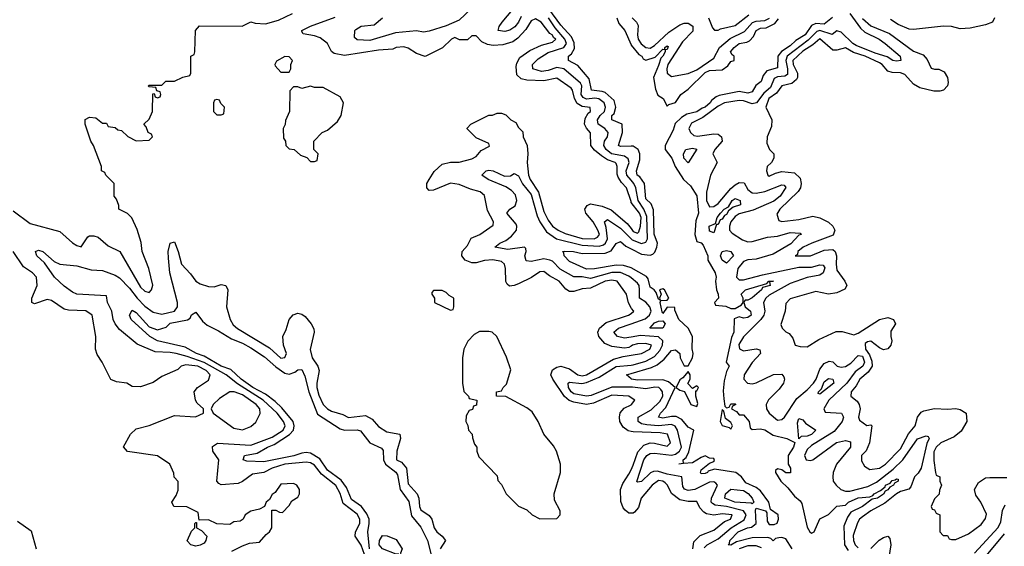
# Model space of a CAD drawing. Header units: inches. Extents: x 2601682 to 2755810, y 449311 to 584050.
# Tile 100 of 256: x 2657121 to 2661758, y 455463 to 457941. Entities that reach past the tile are written whole.
import ezdxf

# ---------------------------------------------------------------- set-up
doc = ezdxf.new("R2010")
doc.units = ezdxf.units.IN
doc.header["$MEASUREMENT"] = 0
doc.layers.add('C6455', color=7, linetype='Continuous')
doc.layers.add('C6465', color=7, linetype='Continuous')

msp = doc.modelspace()

# ---------------------------------------------------------------- linework, layer by layer
at = {"layer": 'C6455', "color": 2}
for points, elevation in [([(2657090, 457042), (2657170, 456981.6), (2657310, 456944.7), (2657370, 456891.3), (2657390, 456878), (2657410, 456872), (2657441.2, 456918.8), (2657450, 456924.7), (2657470, 456924.7), (2657490, 456918), (2657536.9, 456876.9), (2657592, 456850), (2657690, 456682.8), (2657710, 456664), (2657730, 456658), (2657742, 456670), (2657748.4, 456691.6), (2657729, 456770), (2657697.2, 456850), (2657692.9, 456892.9), (2657674.6, 456954.6), (2657648.4, 457008.4), (2657628.4, 457028.4), (2657588, 457050), (2657587.3, 457067.3), (2657576.4, 457096.4), (2657566, 457110), (2657566, 457170), (2657526, 457210), (2657522, 457222), (2657506, 457230), (2657506, 457250), (2657468.7, 457350), (2657455.3, 457370), (2657428.7, 457450), (2657428.4, 457471.6), (2657450, 457482), (2657479.6, 457479.6), (2657510, 457454), (2657530, 457454), (2657538, 457438), (2657570, 457434), (2657583.6, 457423.6), (2657599.6, 457419.6), (2657630, 457392), (2657670, 457372), (2657730, 457374), (2657746, 457390), (2657742, 457402), (2657726, 457410), (2657716.4, 457436.4), (2657706, 457450), (2657730, 457474), (2657746, 457510), (2657747.3, 457592.7), (2657754, 457594), (2657758, 457578), (2657770, 457574), (2657782, 457578), (2657786, 457590), (2657782, 457602), (2657766, 457606), (2657762, 457622), (2657730, 457626), (2657726, 457630), (2657730, 457634), (2657790, 457634), (2657808.4, 457651.6), (2657850, 457652), (2657888.4, 457671.6), (2657922, 457678), (2657926, 457690), (2657926, 457770), (2657942, 457778), (2657946, 457790), (2657948, 457890), (2657967.3, 457912.7), (2658168.4, 457911.6), (2658210, 457931), (2658230, 457924.7), (2658278, 457922), (2658340.2, 457939.8), (2658406, 457970)], 14), ([(2659247.8, 457992.2), (2659190, 457938.8), (2659130, 457912.8), (2659050, 457887.2), (2659023.3, 457883.3), (2658989.7, 457889.7), (2658890, 457879.7), (2658770, 457844), (2658710, 457846), (2658698, 457858), (2658699.3, 457890), (2658704.4, 457895.6), (2658729.8, 457910.2), (2658790, 457917.6), (2658830, 457950.3)], 6), ([(2659483, 457957), (2659470.2, 457930), (2659452.5, 457907.5), (2659430, 457892.1), (2659405.3, 457885.3), (2659374, 457890), (2659378.7, 457910), (2659392.4, 457930), (2659443.1, 457990)], 6), ([(2660000, 457346.2), (2659950, 457344.5), (2659941.2, 457350), (2659959.3, 457410), (2659958, 457450), (2659909.3, 457470), (2659909.6, 457490), (2659920.2, 457499.8), (2659927.8, 457530), (2659920.7, 457560.7), (2659878, 457598), (2659864, 457604), (2659814, 457610), (2659802.5, 457662.5), (2659750, 457725.1), (2659706, 457750), (2659706, 457770), (2659719.5, 457780.5), (2659733.7, 457806.3), (2659732.4, 457832.4), (2659720.1, 457860.1), (2659670, 457915.1), (2659613.2, 457993.2)], 2), ([(2660000, 457086), (2659978.7, 457150), (2659954.9, 457174.9), (2659939.8, 457199.7), (2659934.5, 457214.5), (2659934.3, 457250), (2659930, 457264), (2659925.2, 457270), (2659890, 457282.2), (2659860.4, 457300.4), (2659827.7, 457327.7), (2659811.1, 457350), (2659809.6, 457409.6), (2659790.8, 457430.8), (2659781.1, 457450), (2659783.5, 457476.5), (2659798, 457502), (2659809.2, 457510), (2659808.4, 457528.4), (2659770, 457533.3), (2659746.5, 457546.5), (2659733.1, 457570), (2659725.1, 457610), (2659718.5, 457618.5), (2659650, 457666), (2659590, 457654.3), (2659510, 457656.9), (2659482.4, 457662.4), (2659462.5, 457682.5), (2659459.3, 457720.7), (2659462.7, 457737.3), (2659476.5, 457763.5), (2659523.2, 457796.8), (2659578.9, 457821.1), (2659630, 457836.3), (2659646, 457850), (2659636.4, 457856.4), (2659629.2, 457870), (2659616.9, 457876.9), (2659577, 457930), (2659550, 457945.2), (2659530, 457936), (2659504.9, 457895.1), (2659466.2, 457853.8), (2659443.5, 457836.5), (2659396.9, 457823.1), (2659350, 457819.3), (2659324.1, 457824.1), (2659298, 457838), (2659270, 457866), (2659250, 457866), (2659230, 457846), (2659192.7, 457847.3), (2659170, 457858), (2659154, 457850), (2659111.6, 457808.4), (2659030, 457768.7), (2658990, 457782), (2658950, 457808), (2658930, 457813.2), (2658894, 457810), (2658878, 457802), (2658810, 457798.4), (2658650, 457772.6), (2658602, 457782), (2658590, 457792), (2658569.7, 457830), (2658536.2, 457856.2), (2658510, 457865.7), (2658455.3, 457875.3), (2658450, 457886), (2658450, 457890.3), (2658489.8, 457910.2), (2658606.1, 457953.9)], 10), ([(2660000, 457186.1), (2659979.8, 457210), (2659977.2, 457230), (2659991.6, 457270), (2659986.2, 457286.2), (2659970, 457299.3), (2659908, 457310), (2659882.3, 457330), (2659872.8, 457350), (2659875.1, 457370), (2659889.6, 457390), (2659893, 457410), (2659876.2, 457430), (2659845.6, 457450), (2659842.6, 457470), (2659854.2, 457490), (2659874.4, 457510), (2659880.3, 457530), (2659873.6, 457550), (2659848.5, 457568.5), (2659830, 457572.5), (2659790, 457567.4), (2659774.8, 457574.8), (2659765.7, 457590), (2659768.8, 457630), (2659762.8, 457642.8), (2659682.9, 457710), (2659650, 457715.9), (2659610, 457702.5), (2659577.8, 457697.8), (2659537, 457710), (2659535.8, 457730), (2659562.3, 457757.7), (2659610, 457786.5), (2659684.2, 457810), (2659695.7, 457830), (2659688.2, 457850), (2659643.2, 457903.2), (2659610.9, 457950.9)], 6), ([(2659933, 457950), (2659943.4, 457923.4), (2659970.6, 457890), (2660000, 457823.1)], 2), ([(2660000, 456585.8), (2659988.1, 456608.1), (2659978, 456650), (2659935.1, 456710), (2659910, 456716), (2659878.8, 456710), (2659810, 456678.3), (2659770, 456674), (2659730, 456661.3), (2659710, 456662.4), (2659693.4, 456673.4), (2659662, 456710), (2659616, 456736), (2659590, 456756.3), (2659570, 456754.3), (2659531.7, 456728.3), (2659470, 456697.6), (2659450, 456689.5), (2659427.6, 456687.6), (2659416.2, 456696.2), (2659409.7, 456709.6), (2659409.5, 456770), (2659404.5, 456790), (2659390, 456802.9), (2659349, 456811), (2659310, 456807.6), (2659270, 456796.3), (2659250, 456797.6), (2659219.3, 456810), (2659202.7, 456830), (2659204, 456850), (2659230, 456878), (2659247.2, 456912.8), (2659288, 456930), (2659350, 456974), (2659352.7, 456990), (2659323.9, 457043.9), (2659310, 457113.2), (2659290, 457131.5), (2659243.9, 457143.9), (2659190, 457166), (2659150, 457172.7), (2659070, 457139), (2659050, 457138), (2659038, 457150), (2659038, 457170), (2659048.7, 457190), (2659073.6, 457226.4), (2659110, 457262), (2659150, 457271.3), (2659190, 457271.3), (2659250, 457286.8), (2659270, 457298), (2659294, 457326), (2659333.2, 457346.8), (2659330, 457358), (2659270, 457386), (2659228.4, 457428.4), (2659228.4, 457431.6), (2659246, 457450), (2659330, 457492), (2659347.3, 457492.7), (2659370, 457502), (2659390, 457502), (2659410, 457494), (2659434, 457470), (2659456.9, 457456.9), (2659470, 457434), (2659490, 457414), (2659492, 457390), (2659511.3, 457350), (2659514.8, 457310), (2659510.4, 457269.6), (2659517.4, 457210), (2659524.9, 457190), (2659564.4, 457130), (2659590, 457039.1), (2659610, 456998), (2659630.4, 456970), (2659656.3, 456950), (2659690, 456934.9), (2659770, 456911.6), (2659826, 456910), (2659842.7, 456917.3), (2659850.9, 456930), (2659844, 456950), (2659822, 456990), (2659787, 457030), (2659782, 457050), (2659793.3, 457066.7), (2659810, 457074), (2659864.1, 457064.1), (2659906.5, 457046.5), (2659981.6, 456981.6), (2660000, 456957.8)], 10), ([(2660000, 456726.1), (2659990, 456734.2), (2659950, 456752.1), (2659909, 456751), (2659810, 456722.8), (2659770, 456730.8), (2659730, 456731.5), (2659667.1, 456767.1), (2659630, 456804.7), (2659617.2, 456810), (2659590, 456815.4), (2659530, 456802.9), (2659506.8, 456806.8), (2659499.5, 456830), (2659506.6, 456850), (2659504.7, 456864.7), (2659498, 456870), (2659419.7, 456859.7), (2659359, 456870), (2659382, 456890), (2659410, 456902.4), (2659437.8, 456922.2), (2659461.3, 456950), (2659462.6, 456970), (2659458.4, 456978.4), (2659415.1, 457030), (2659428.7, 457050), (2659454.6, 457065.4), (2659462.3, 457090), (2659456.3, 457116.3), (2659437.8, 457137.8), (2659410, 457155.1), (2659328, 457190), (2659298, 457210), (2659318, 457230), (2659330, 457233.4), (2659350, 457230.5), (2659404.2, 457204.2), (2659432.9, 457207.1), (2659450, 457217.3), (2659470, 457206.8), (2659488.2, 457168.2), (2659530, 457118.4), (2659557.6, 457017.6), (2659570.1, 456990.1), (2659602.5, 456942.5), (2659649.5, 456909.5), (2659770, 456879.4), (2659850, 456875.5), (2659870, 456881.6), (2659880.4, 456890), (2659889.8, 456910), (2659883.6, 456963.6), (2659875.1, 456990), (2659890, 457000.4), (2659950, 456960.2), (2660000, 456910.3)], 6), ([(2658744.2, 455424.2), (2658728.6, 455468.6), (2658700.9, 455510), (2658702.9, 455530), (2658722.4, 455570), (2658722.4, 455590), (2658710, 455613.3), (2658644, 455664), (2658629.5, 455710.5), (2658610, 455749.6), (2658541.5, 455801.5), (2658510, 455844.2), (2658490, 455855.1), (2658470, 455858.5), (2658370, 455848.7), (2658309.4, 455830.5), (2658270, 455809.7), (2658217.2, 455802.8), (2658170, 455768), (2658150, 455758.9), (2658070, 455752), (2658058.4, 455758.4), (2658049.6, 455770), (2658058, 455870), (2658029.6, 455910), (2658028.1, 455931.9), (2658052.1, 455947.9), (2658210, 455939.1), (2658310, 455976.5), (2658362, 456010), (2658370.9, 456030), (2658362.7, 456050), (2658332.9, 456090), (2658267.4, 456150), (2658146.8, 456226.8), (2658092.6, 456270), (2657990, 456327.2), (2657910, 456356.3), (2657857.2, 456370), (2657830, 456375.3), (2657758, 456378), (2657674.2, 456414.2), (2657590, 456483.6), (2657571.1, 456510), (2657561.7, 456530), (2657554.5, 456570), (2657534, 456610), (2657530, 456642), (2657390, 456649.3), (2657370, 456659), (2657330, 456687), (2657285.2, 456730), (2657237.2, 456797.2), (2657201.2, 456830), (2657195.3, 456850), (2657210, 456857.3), (2657230, 456850.4), (2657283.1, 456803.1), (2657310.3, 456790.3), (2657390, 456782.3), (2657456.6, 456763.4), (2657510, 456760.4), (2657570, 456739.6), (2657590, 456726.3), (2657638.4, 456678.4), (2657673.8, 456630), (2657710, 456592.8), (2657750, 456564.7), (2657790, 456555.3), (2657849.2, 456570), (2657864.5, 456590), (2657863.6, 456610), (2657828, 456750), (2657821.2, 456818.8), (2657820.7, 456850), (2657829.5, 456890), (2657850, 456896), (2657867.7, 456850), (2657883, 456790), (2657925.8, 456745.8), (2657950, 456710.7), (2657970, 456698), (2658010, 456684.9), (2658036.5, 456683.5), (2658070, 456694.8), (2658091, 456690), (2658101, 456670), (2658094, 456590), (2658112.2, 456530), (2658125.9, 456505.9), (2658147.3, 456487.3), (2658297.3, 456397.3), (2658350, 456348.4), (2658370, 456351.3), (2658378, 456370), (2658362.7, 456410), (2658359.3, 456450), (2658376.2, 456483.8), (2658389.7, 456530.3), (2658408.2, 456551.8), (2658430, 456559.3), (2658450, 456555.5), (2658465.1, 456545.1), (2658494, 456510), (2658506.4, 456486.4), (2658508.4, 456470), (2658489.1, 456389.1), (2658498, 456350), (2658524.4, 456310), (2658530.6, 456290), (2658519.5, 456230), (2658520.3, 456210), (2658530, 456174.8), (2658550, 456130.7), (2658570, 456110.5), (2658590, 456099.3), (2658642.4, 456082.4), (2658670, 456068.4), (2658750, 456078.8), (2658781.4, 456061.4), (2658810, 456026.8), (2658850, 456000.7), (2658910.8, 455990), (2658914.8, 455970), (2658897.1, 455910), (2658896, 455870), (2658918.3, 455858.3), (2658943.1, 455830), (2658950, 455756), (2658992.7, 455710), (2659001.3, 455690), (2659003.1, 455650), (2659010, 455634), (2659050, 455607.7), (2659061.3, 455590), (2659073, 455550), (2659084.9, 455530), (2659111, 455510), (2659126, 455490), (2659100.4, 455450)], 10), ([(2660000, 456773.2), (2659995.7, 456775.7), (2659964.1, 456784.1), (2659930, 456785.8), (2659828.4, 456768.4), (2659790, 456767.4), (2659710, 456803), (2659684.5, 456830), (2659684, 456844), (2659678, 456850), (2659687.7, 456852.3), (2659729.7, 456850.3), (2659770, 456840.3), (2659878, 456842), (2659906, 456854), (2659930, 456887.3), (2659950, 456898), (2659975.2, 456875.3), (2660000, 456862.9)], 2), ([(2658120.2, 455439.8), (2658170, 455464.7), (2658203.1, 455476.9), (2658250, 455482), (2658281.2, 455518.8), (2658298, 455530), (2658308, 455550), (2658308, 455632), (2658327.3, 455632.7), (2658343.6, 455623.6), (2658358, 455622), (2658390, 455654), (2658403.1, 455676.9), (2658430, 455694), (2658438, 455710), (2658438, 455730), (2658426, 455750), (2658410, 455758), (2658350, 455755.3), (2658324.7, 455715.3), (2658310, 455706), (2658296.9, 455683.1), (2658282, 455670), (2658274, 455650), (2658250, 455638), (2658210, 455628), (2658182, 455610), (2658174, 455590), (2658159.6, 455580.4), (2658130, 455578), (2658110, 455566), (2658050, 455568), (2658010, 455588), (2657966, 455586), (2657962, 455622), (2657908.4, 455648.4), (2657846, 455650), (2657838, 455670), (2657858, 455702), (2657867.3, 455727.3), (2657867.3, 455767.3), (2657848.4, 455788.4), (2657847.3, 455807.3), (2657828, 455850), (2657770, 455888), (2657628.4, 455908.4), (2657608.9, 455931.1), (2657642, 455990), (2657670, 456016), (2657730, 456031), (2657850, 456078), (2657948.4, 456071.6), (2657986, 456090), (2657986, 456110), (2657956.4, 456136.4), (2657948, 456150), (2657942, 456190), (2657958, 456210), (2658010, 456244.7), (2658018, 456270), (2657999.6, 456290), (2657959.3, 456310), (2657903.9, 456316.1), (2657882, 456310), (2657865.4, 456294.6), (2657790, 456262), (2657750, 456234), (2657690, 456214), (2657650, 456215.3), (2657626, 456230), (2657576.4, 456236.4), (2657550, 456248), (2657508.7, 456330), (2657485.6, 456365.6), (2657477.2, 456390), (2657479, 456450), (2657462, 456550), (2657431.8, 456571.8), (2657350, 456574.7), (2657330, 456579.6), (2657270, 456619.3), (2657250, 456624), (2657190, 456604), (2657178, 456610), (2657177.2, 456630), (2657203.7, 456690), (2657199.5, 456730), (2657181.2, 456750), (2657138, 456778), (2657089.2, 456850)], 14), ([(2658769, 455450), (2658759.8, 455530), (2658767.1, 455570), (2658766.2, 455590), (2658756.2, 455616.2), (2658730, 455649.8), (2658682.8, 455682.8), (2658659.7, 455739.7), (2658634.5, 455774.5), (2658570, 455820.9), (2658533.7, 455873.7), (2658490, 455900.9), (2658470, 455904.2), (2658450, 455901.4), (2658411.5, 455888.5), (2658270, 455859.7), (2658190, 455863.6), (2658174, 455870), (2658179, 455890), (2658239.5, 455900.5), (2658287.3, 455930), (2658318.5, 455941.5), (2658391.2, 455988.8), (2658410.9, 456010), (2658414, 456030), (2658408.6, 456050), (2658355.1, 456115.1), (2658323.9, 456143.9), (2658278.8, 456178.8), (2658219.1, 456210), (2658163.1, 456250), (2658115.1, 456295.1), (2658070, 456310.9), (2657990, 456357.7), (2657952.7, 456370), (2657900.5, 456400.5), (2657770, 456429.7), (2657734, 456450), (2657645.2, 456530), (2657637.2, 456550), (2657650, 456574.8), (2657670, 456562.8), (2657730, 456496), (2657770, 456481), (2657810, 456494.8), (2657830, 456513.4), (2657911.7, 456528.3), (2657922.9, 456537.1), (2657930, 456552), (2657950, 456564.7), (2657982, 456522), (2658003.1, 456503.1), (2658057.4, 456477.4), (2658118.7, 456438.7), (2658170, 456419.6), (2658210, 456397.3), (2658274.4, 456354.4), (2658326.7, 456306.7), (2658370, 456277.6), (2658390, 456272.4), (2658417.1, 456282.9), (2658430, 456294), (2658450, 456294.8), (2658464.2, 456264.2), (2658482.4, 456190), (2658524.1, 456084.1), (2658630, 456016), (2658650, 456008.9), (2658710, 456010.3), (2658726, 456006), (2658769.1, 455949.1), (2658824.9, 455924.9), (2658833, 455913), (2658833.8, 455870), (2658843.2, 455850), (2658891.6, 455811.6), (2658899.6, 455799.6), (2658913.2, 455730), (2658953.2, 455673.2), (2658966, 455606), (2659010, 455553.4), (2659040.8, 455490), (2659064, 455404)], 6), ([(2660000, 456405.1), (2659990, 456398.4), (2659970, 456395.6), (2659910, 456403.6), (2659876.6, 456416.6), (2659847.8, 456450), (2659844.2, 456470), (2659851, 456489), (2659883.3, 456516.7), (2659988.7, 456550), (2660000, 456558.9)], 10), ([(2660000, 456447.7), (2659970, 456442.5), (2659936, 456450), (2659919.5, 456470), (2659940.9, 456490), (2660000, 456510.6)], 6), ([(2660000, 456162.2), (2659990, 456169), (2659910, 456173.3), (2659823, 456137), (2659790, 456130.9), (2659730, 456140.4), (2659709, 456149), (2659687.5, 456167.5), (2659631.1, 456250), (2659622, 456270), (2659630, 456293), (2659650, 456305.3), (2659670, 456310.4), (2659710, 456298.4), (2659750, 456269.2), (2659770, 456265.2), (2659790, 456269.2), (2659917, 456343), (2659963.3, 456356.7), (2660000, 456362.4)], 10), ([(2660000, 456212.2), (2659910, 456211.6), (2659812.8, 456172.8), (2659790, 456169), (2659730, 456180.9), (2659717.4, 456190), (2659705.7, 456210), (2659704.5, 456230), (2659710, 456234.9), (2659769.1, 456229.1), (2659790, 456233.5), (2659850, 456259.2), (2659930, 456308.5), (2660000, 456315.6)], 6), ([(2660000, 456251.7), (2659978, 456270), (2660000, 456276.3)], 2), ([(2660000, 456003.7), (2659986.7, 456006.7), (2659963.3, 456023.3), (2659947.3, 456050), (2659945.1, 456070), (2659949.6, 456090.4), (2659967.3, 456112.7), (2660000, 456129)], 10), ([(2660000, 455618.5), (2659990, 455619), (2659972, 455632), (2659963.3, 455643.3), (2659952.8, 455672.8), (2659951.2, 455730), (2659961.5, 455758.6), (2659990, 455802), (2660000, 455823)], 10), ([(2657110, 455581), (2657175.3, 455535.3), (2657198, 455450)], 14)]:
    msp.add_lwpolyline(points, dxfattribs=dict(at, elevation=elevation))
for points, elevation in [([(2658370, 457768), (2658330, 457746), (2658322, 457730), (2658323.6, 457723.6), (2658350, 457694), (2658390, 457694), (2658398, 457710), (2658398, 457730), (2658406, 457750), (2658390, 457766)], 14), ([(2658490, 457628), (2658450, 457618), (2658430, 457626), (2658410, 457626), (2658392.7, 457607.3), (2658392, 457510), (2658372.7, 457467.3), (2658371.6, 457448.4), (2658362, 457430), (2658363.6, 457383.6), (2658372, 457370), (2658374, 457350), (2658390, 457334), (2658414, 457330), (2658443.6, 457303.6), (2658472.7, 457292.7), (2658490, 457274), (2658510, 457274), (2658522, 457278), (2658526, 457310), (2658506, 457330), (2658506, 457370), (2658546, 457410), (2658570, 457422), (2658618, 457462), (2658635.3, 457490), (2658646, 457550), (2658630, 457578), (2658550, 457622), (2658510, 457622)], 14), ([(2658050, 457566), (2658038, 457562), (2658034, 457550), (2658034, 457510), (2658050, 457494), (2658070, 457494), (2658082, 457498), (2658086, 457530), (2658067.3, 457547.3), (2658062, 457562)], 14), ([(2659110, 456666), (2659070, 456666), (2659062, 456658), (2659062, 456650), (2659074, 456630), (2659074, 456610), (2659150, 456574), (2659162, 456578), (2659166, 456590), (2659166, 456630), (2659143.1, 456643.1), (2659130, 456658)], 14), ([(2659330, 456474), (2659286.8, 456473.2), (2659260.7, 456459.3), (2659231, 456429), (2659212, 456390), (2659206, 456350), (2659206, 456230), (2659212, 456192), (2659234, 456170), (2659238, 456158), (2659274, 456150), (2659272.7, 456127.3), (2659258, 456122), (2659252.7, 456107.3), (2659238, 456102), (2659223.6, 456076.4), (2659222, 456050), (2659231.6, 456031.6), (2659234, 456010), (2659252, 455990), (2659252.7, 455972.7), (2659263.6, 455943.6), (2659274, 455930), (2659274, 455910), (2659283.6, 455883.6), (2659370, 455794), (2659372.7, 455772.7), (2659390, 455754), (2659412, 455710), (2659470, 455652), (2659510, 455634), (2659534, 455610), (2659570, 455592), (2659650, 455594), (2659666, 455610), (2659666, 455630), (2659640.4, 455680.4), (2659638, 455710), (2659668.7, 455810), (2659668.7, 455850), (2659649, 455910), (2659635.5, 455935.5), (2659588.7, 455990), (2659562, 456050), (2659535.1, 456095.1), (2659510, 456114), (2659410, 456168), (2659366, 456170), (2659366, 456190), (2659390, 456194), (2659398, 456210), (2659414, 456226), (2659433.6, 456293.6), (2659412.9, 456352.9), (2659368, 456450), (2659346, 456470)], 14), ([(2658130.8, 456189.2), (2658110, 456189), (2658061.4, 456158.6), (2658032, 456130), (2658022, 456110), (2658032, 456090), (2658130, 456018.8), (2658170, 456011), (2658210, 456026.8), (2658232.5, 456047.5), (2658252.9, 456087.1), (2658252.3, 456110), (2658234, 456130), (2658170, 456175.4)], 14), ([(2657950, 455464), (2657926, 455470), (2657908.9, 455488.9), (2657930, 455534), (2657946, 455550), (2657946, 455570), (2657950, 455574), (2657954, 455574), (2657954, 455550), (2657976.9, 455536.9), (2658002, 455510), (2657998, 455490), (2657990, 455478), (2657970, 455468.7)], 14), ([(2658930, 455406), (2658910, 455408), (2658906, 455426), (2658894, 455426), (2658829.2, 455450), (2658814, 455470), (2658815.3, 455490), (2658830, 455514), (2658851.6, 455511.6), (2658894.4, 455494.4), (2658922, 455450), (2658914, 455430), (2658918, 455418), (2658932, 455410)], 2)]:
    msp.add_lwpolyline(points, close=True, dxfattribs=dict(at, elevation=elevation))
at = {"layer": 'C6465', "color": 2}
for points, elevation in [([(2661031, 457970), (2661081.1, 457901.1), (2661102, 457882), (2661168.4, 457850), (2661197.6, 457830), (2661267.7, 457770), (2661270.7, 457750), (2661250, 457745.7), (2661234, 457750), (2661206.3, 457766.3), (2661150, 457784), (2661060.7, 457820.7), (2661045.1, 457830), (2660990, 457883), (2660970, 457889.4), (2660948.2, 457871.8), (2660890, 457889.8), (2660874.9, 457885.1), (2660834.9, 457845.1), (2660736.2, 457770), (2660728.6, 457750), (2660737.8, 457710), (2660736.4, 457683.6), (2660724.7, 457675.3), (2660690, 457673.2), (2660675, 457665), (2660657.2, 457622.8), (2660625.1, 457594.9), (2660590.6, 457549.4), (2660570, 457546), (2660530, 457559.9), (2660510, 457560.6), (2660440.5, 457550), (2660410, 457533.8), (2660338.6, 457481.4), (2660285.5, 457454.5), (2660272.7, 457430), (2660280.2, 457410), (2660295.8, 457395.8), (2660312.8, 457392.8), (2660390, 457404.7), (2660410, 457403.1), (2660426.7, 457390), (2660428.9, 457370), (2660395.3, 457330), (2660384.9, 457310), (2660405.3, 457270), (2660374.5, 457210), (2660356, 457130), (2660355, 457090), (2660370, 457060.9), (2660390, 457062.4), (2660410, 457075.5), (2660470, 457146.7), (2660490, 457164.9), (2660510, 457175.3), (2660532.9, 457172.9), (2660550, 457142), (2660570, 457126.5), (2660590, 457124.7), (2660630, 457132.2), (2660710, 457163.8), (2660722, 457162), (2660730, 457152), (2660702.3, 457110), (2660673.4, 457086.6), (2660574.9, 457045.1), (2660510, 457027.2), (2660490, 457014.6), (2660470.2, 456990), (2660463.2, 456970), (2660464.6, 456950), (2660476.3, 456936.3), (2660524.8, 456904.8), (2660550, 456895.3), (2660570, 456896.9), (2660642.6, 456917.4), (2660690, 456923.2), (2660750, 456939.6), (2660796, 456936), (2660802, 456930), (2660790, 456927), (2660753.3, 456886.7), (2660670, 456837.1), (2660590, 456814.5), (2660550, 456810.8), (2660530, 456804), (2660503.5, 456770), (2660497.4, 456730), (2660502.5, 456722.5), (2660510, 456716.5), (2660530, 456716.5), (2660619.2, 456740.8), (2660790, 456776.8), (2660850, 456776.9), (2660890, 456788.2), (2660905.2, 456785.2), (2660912.7, 456772.7), (2660905.5, 456750), (2660890, 456738.7), (2660830, 456727.9), (2660750, 456700.3), (2660650, 456644.4), (2660634.6, 456630), (2660624.6, 456610), (2660630.3, 456570), (2660625.2, 456550), (2660611.7, 456530), (2660530, 456448.3), (2660507.3, 456412.7), (2660511.7, 456391.7), (2660530, 456382.3), (2660590, 456391.6), (2660607.1, 456387.1), (2660610.4, 456370), (2660570, 456327.6), (2660532.7, 456270), (2660531.7, 456250), (2660548.2, 456230), (2660570, 456227.2), (2660590, 456232.3), (2660671.8, 456271.8), (2660710, 456272.4), (2660719.9, 456259.9), (2660723.1, 456250), (2660718.3, 456230), (2660697.3, 456202.7), (2660647.4, 456152.6), (2660637.3, 456130), (2660638.9, 456110), (2660650.4, 456090), (2660690, 456055.8), (2660710, 456059.5), (2660722.9, 456070), (2660781.1, 456158.9), (2660830, 456199), (2660859.3, 456230), (2660871.8, 456250), (2660890, 456297.1), (2660910, 456322.6), (2660933.7, 456333.7), (2660950, 456330.5), (2660971, 456310), (2660990, 456305.5), (2661010, 456308.9), (2661035.4, 456324.6), (2661070, 456360.3), (2661090, 456357.8), (2661100.2, 456330), (2661091.3, 456310), (2661055.5, 456284.5), (2661015.8, 456230), (2660932, 456150), (2660908, 456110), (2660914.8, 456094.8), (2660990.7, 456090), (2661001.3, 456070), (2660994.6, 456050), (2660957.6, 456002.4), (2660850, 455936.4), (2660830, 455918.7), (2660817.6, 455890), (2660825.5, 455870), (2660846.1, 455866.1), (2660857, 455870), (2660968.3, 455951.7), (2661010, 455960.3), (2661033.9, 455953.9), (2661033.1, 455930), (2660967.7, 455850), (2660952.9, 455810), (2660950.3, 455790), (2660952.7, 455770), (2660966, 455750), (2660988.2, 455730), (2661010, 455721.5), (2661030, 455722.4), (2661115.8, 455744.2), (2661155.7, 455764.3), (2661234.9, 455825.1), (2661280.9, 455870), (2661350, 455968.7), (2661390, 455983), (2661399.9, 455979.9), (2661404.9, 455970), (2661393.4, 455946.6), (2661366.4, 455830), (2661352.8, 455807.1), (2661336, 455790), (2661318.2, 455741.8), (2661309, 455731), (2661270, 455720.3), (2661250, 455709.8), (2661194.8, 455665.2), (2661130.3, 455630), (2661090, 455601.5), (2661076.9, 455590), (2661067.1, 455572.9), (2661047, 455513), (2661047.3, 455490), (2661056.5, 455470), (2661070, 455454.9)], 6), ([(2660000, 457823.1), (2660000.9, 457820.9), (2660037.6, 457777.6), (2660050.7, 457770), (2660057.3, 457757.3), (2660070, 457750.7), (2660114.2, 457765.8), (2660150, 457802.8), (2660159, 457801), (2660159, 457810), (2660170, 457818.8), (2660174.9, 457814.9), (2660170, 457801.2), (2660160.7, 457799.3), (2660160.7, 457790), (2660150, 457769.4), (2660139.8, 457760.2), (2660130, 457725.2), (2660106, 457670), (2660115.2, 457615.2), (2660126, 457586), (2660152, 457570), (2660170, 457534), (2660178, 457542), (2660210, 457551.3), (2660235.3, 457590), (2660270, 457614), (2660350, 457692.4), (2660370, 457702.6), (2660430, 457706), (2660456.2, 457723.8), (2660470, 457744.7), (2660486, 457750), (2660486, 457770), (2660476.4, 457776.4), (2660469.4, 457789.4), (2660485.2, 457810), (2660509.3, 457830), (2660544.9, 457835.1), (2660558.3, 457841.7), (2660577, 457863), (2660590, 457890.3), (2660610, 457901.1), (2660636.4, 457903.6), (2660677.1, 457922.9), (2660694.6, 457945.4)], 2), ([(2660005.3, 457950), (2660025.3, 457930), (2660033.7, 457913.7), (2660030.2, 457870), (2660033.8, 457850), (2660048.4, 457828.4), (2660070, 457810.2), (2660090, 457807.2), (2660110, 457819.6), (2660177.9, 457882.1), (2660230, 457917.8), (2660250, 457925.3), (2660270, 457925.7), (2660291.1, 457911.1), (2660291.8, 457888.2), (2660242.6, 457837.4), (2660174, 457730), (2660168.2, 457710), (2660170.3, 457690.3), (2660190, 457674.4), (2660270, 457687.6), (2660310, 457705.2), (2660390, 457760.3), (2660416.8, 457810), (2660466.8, 457853.2), (2660534.5, 457885.5), (2660572.5, 457927.5), (2660590, 457935), (2660630, 457938.3), (2660651.9, 457948.1)], 6), ([(2660948.5, 457951.5), (2660910, 457920.5), (2660870, 457923.5), (2660850, 457913.6), (2660821.1, 457870), (2660776.8, 457843.2), (2660750, 457817.7), (2660708.3, 457791.7), (2660691.7, 457770), (2660690, 457715.3), (2660639.5, 457700.5), (2660622, 457678), (2660613.4, 457650), (2660588.2, 457631.8), (2660570, 457602), (2660550, 457596), (2660510, 457602.9), (2660415.2, 457584.7), (2660400.9, 457579.1), (2660379.2, 457560.8), (2660373.4, 457550), (2660350, 457529.8), (2660334.7, 457525.3), (2660310, 457508.5), (2660262.9, 457497.1), (2660238.3, 457481.7), (2660207.7, 457452.3), (2660198, 457422), (2660161, 457350), (2660160.7, 457330), (2660192, 457290), (2660207.3, 457250), (2660247.7, 457190), (2660279.9, 457159.9), (2660310, 457112), (2660317.3, 457030), (2660306, 456994), (2660300.5, 456930), (2660310, 456898), (2660331, 456891), (2660339.8, 456879.8), (2660362, 456830), (2660362, 456810), (2660396, 456750), (2660401, 456730), (2660398, 456710), (2660402, 456670), (2660411.3, 456650), (2660412, 456630), (2660394, 456610), (2660398, 456598), (2660447.3, 456592.7), (2660470, 456582), (2660490, 456582), (2660520.4, 456599.6), (2660528, 456610), (2660528.7, 456630), (2660519, 456650), (2660539, 456670), (2660640.4, 456699.6), (2660649, 456710), (2660671.3, 456710), (2660652.7, 456707.3), (2660654.8, 456690), (2660619.6, 456680.4), (2660614, 456670), (2660570, 456632.3), (2660550, 456622), (2660538, 456622), (2660532, 456610), (2660538, 456590), (2660562.8, 456570), (2660566, 456550), (2660550, 456539.3), (2660530, 456537.2), (2660510, 456542), (2660486, 456534), (2660484, 456470), (2660473.9, 456446.1), (2660447.7, 456330), (2660462, 456310), (2660450, 456286), (2660439.1, 456240.9), (2660434, 456194), (2660436.9, 456156.9), (2660442, 456122), (2660450, 456114), (2660462, 456118), (2660470, 456134), (2660490, 456134), (2660494, 456130), (2660478, 456122), (2660474, 456110), (2660496.9, 456096.9), (2660510, 456082), (2660530, 456082), (2660556, 456050), (2660561, 456021), (2660570, 456012), (2660610, 456014.8), (2660630, 456010.7), (2660670, 455986), (2660734, 455970), (2660771.6, 455951.6), (2660764.7, 455930), (2660741, 455890), (2660741, 455850), (2660751.3, 455830), (2660751.3, 455808.7), (2660729.2, 455809.2), (2660710, 455822), (2660690, 455828), (2660681, 455819), (2660681, 455810), (2660706, 455770), (2660738.5, 455738.6), (2660770, 455699.1), (2660797.3, 455677.3), (2660804.5, 455664.5), (2660830, 455552), (2660842.8, 455530), (2660850, 455524), (2660862, 455530), (2660890, 455592), (2660930, 455612), (2660969, 455651), (2661010, 455656), (2661024, 455670), (2661070, 455691.5), (2661124.5, 455695.5), (2661138.9, 455701.1), (2661145.2, 455710), (2661175.1, 455724.9), (2661197, 455743), (2661199.3, 455750), (2661220.2, 455759.8), (2661230, 455772.2), (2661244.8, 455775.2), (2661250, 455781), (2661258, 455778), (2661258.8, 455770), (2661240.4, 455759.6), (2661236.3, 455750), (2661219.1, 455740.9), (2661210, 455727.8), (2661197.5, 455722.5), (2661190, 455708.2), (2661161, 455690), (2661135.9, 455684.1), (2661090.6, 455650), (2661035.9, 455624.1), (2661019.8, 455600.2), (2661002.5, 455557.5), (2661004.9, 455470), (2661022.6, 455442.6)], 2), ([(2660364.7, 457950), (2660383.6, 457903.6), (2660392.7, 457892.7), (2660410, 457892), (2660421.2, 457898.8), (2660490, 457914), (2660555.3, 457964.7)], 10), ([(2661090, 457946.7), (2661130, 457913), (2661217.2, 457877.2), (2661330, 457794), (2661375.5, 457775.5), (2661394.6, 457754.6), (2661413.4, 457713.4), (2661430, 457708), (2661450, 457708.2), (2661475.8, 457695.8), (2661490.7, 457669.3), (2661494.4, 457645.6), (2661491.3, 457630), (2661472, 457610), (2661454.4, 457605.6), (2661425.6, 457605.6), (2661360.5, 457620.5), (2661330, 457638), (2661290, 457683.7), (2661270, 457691.3), (2661230, 457693.3), (2661210, 457699.5), (2661182.9, 457730), (2661170, 457738.3), (2661103.7, 457770), (2661047.7, 457787.7), (2661010, 457809.6), (2660970, 457797.4), (2660950, 457798.3), (2660890, 457850.9), (2660856.8, 457823.2), (2660810, 457793.1), (2660762.8, 457750), (2660763.2, 457730), (2660783.6, 457690), (2660784.4, 457670), (2660780, 457660), (2660758.3, 457641.7), (2660710, 457629.5), (2660684.6, 457595.4), (2660649, 457570), (2660634.8, 457530), (2660662.8, 457470), (2660661, 457439), (2660642, 457390), (2660639.6, 457359.6), (2660652, 457330), (2660672, 457310), (2660672, 457290), (2660662, 457270), (2660642, 457250), (2660638, 457230), (2660644.7, 457210), (2660650, 457204.7), (2660680.9, 457219.1), (2660710, 457226.4), (2660770, 457221.3), (2660796.1, 457196.1), (2660801.1, 457170), (2660797.6, 457150), (2660787, 457133), (2660700.7, 457050), (2660686.4, 457026.4), (2660696.9, 456996.9), (2660710, 456991), (2660790, 457001.3), (2660856.1, 457016.1), (2660888.7, 457008.7), (2660930, 456988.2), (2660950.3, 456970.3), (2660960.5, 456950), (2660952.4, 456927.6), (2660851, 456890), (2660811, 456870), (2660786, 456850), (2660783.6, 456836.4), (2660774, 456830), (2660846, 456830), (2660910, 456857.1), (2660950, 456859.3), (2660962, 456850), (2660968.4, 456830), (2660965.7, 456790), (2660970, 456762.8), (2661007.7, 456710), (2661016, 456690), (2661006.8, 456673.2), (2660970, 456655.1), (2660930, 456649), (2660870, 456662), (2660750, 456628), (2660730, 456606), (2660726, 456570), (2660706, 456506), (2660712, 456490), (2660730, 456472), (2660744.7, 456464.7), (2660762, 456442), (2660774, 456410), (2660796.4, 456403.6), (2660830, 456402), (2660884.7, 456435.3), (2660966, 456474), (2660994.4, 456474.4), (2661050, 456458), (2661070, 456466), (2661170, 456530.8), (2661210, 456539.1), (2661236, 456530), (2661246, 456510), (2661224.4, 456475.6), (2661223.7, 456450), (2661228.8, 456430), (2661224.4, 456410), (2661210, 456392), (2661190, 456387.3), (2661170, 456396.3), (2661130, 456427.8), (2661114.6, 456425.4), (2661102.8, 456417.2), (2661105.2, 456390), (2661123.5, 456363.6), (2661134.3, 456334.3), (2661135.8, 456310), (2661117.7, 456282.2), (2661078.4, 456250), (2661061.3, 456218.7), (2661037.3, 456190), (2661036, 456170), (2661065.5, 456145.5), (2661074.8, 456130), (2661078.8, 456110), (2661071.3, 456070), (2661076.9, 456056.9), (2661110, 456032), (2661130, 456034), (2661134, 456030), (2661124, 455950), (2661107.7, 455912.3), (2661086, 455890), (2661085.4, 455865.4), (2661099.6, 455839.6), (2661124.7, 455824.7), (2661170, 455830.8), (2661199.3, 455850), (2661270, 455922), (2661307.7, 455992.3), (2661339, 456030), (2661348.7, 456070), (2661366.6, 456093.4), (2661379.3, 456100.7), (2661430, 456110.7), (2661490, 456107.7), (2661530, 456110.8), (2661550, 456106), (2661578, 456090), (2661581, 456050), (2661555.2, 456004.8), (2661522, 455978), (2661458.8, 455950), (2661437.3, 455930), (2661426.7, 455906.7), (2661426, 455866), (2661434, 455810), (2661438, 455798), (2661454, 455790), (2661454, 455770), (2661462, 455750), (2661452.7, 455727.3), (2661451.6, 455708.4), (2661430, 455686), (2661414, 455650), (2661418, 455638), (2661430, 455634), (2661438, 455618), (2661454, 455610), (2661454, 455530), (2661470, 455514), (2661490, 455514), (2661498, 455498), (2661510, 455494), (2661530, 455494), (2661590, 455521), (2661650, 455566), (2661670, 455594), (2661674.6, 455614.6), (2661648, 455670), (2661624, 455704), (2661618, 455730), (2661636.4, 455763.6), (2661670, 455784.7), (2661690, 455786), (2661770, 455786)], 10), ([(2661712, 457950), (2661702, 457930), (2661670, 457918), (2661598, 457902), (2661550, 457898.4), (2661510, 457909.4), (2661471.3, 457911.3), (2661330, 457894.7), (2661310, 457897.6), (2661258.7, 457918.7), (2661223, 457943)], 10), ([(2660000, 456862.9), (2660050, 456838), (2660090, 456833.4), (2660102.7, 456837.3), (2660112.5, 456847.5), (2660122, 456870), (2660124.2, 456890), (2660108.7, 456931.3), (2660106.5, 457046.5), (2660094.8, 457074.8), (2660070, 457099), (2660062.9, 457170), (2660041.3, 457201.3), (2660029.7, 457210), (2660026.3, 457230), (2660041.2, 457281.2), (2660041.2, 457310), (2660033.2, 457330), (2660010, 457346.6), (2660000, 457346.2)], 2), ([(2660000, 456910.3), (2660005.2, 456905.2), (2660050, 456887.5), (2660070, 456894.4), (2660077.1, 456910), (2660074.3, 457014.3), (2660061, 457050), (2660033, 457090), (2660022.3, 457150), (2660013.6, 457170), (2660000, 457186.1)], 6), ([(2660000, 456957.8), (2660010, 456944.9), (2660030, 456936.4), (2660037, 456943), (2660044.4, 456970), (2660047.3, 457010), (2660039.8, 457030), (2660001.5, 457081.5), (2660000, 457086)], 10), ([(2660000, 456276.3), (2660096.3, 456303.7), (2660123.1, 456316.9), (2660156.4, 456343.6), (2660190, 456384), (2660210, 456386.8), (2660230.6, 456370.6), (2660231, 456350), (2660250, 456312), (2660270, 456312), (2660289, 456350), (2660293.2, 456370), (2660288.4, 456391.6), (2660289, 456450), (2660270, 456489), (2660226, 456530), (2660206, 456574), (2660206, 456586), (2660170, 456588), (2660150, 456558), (2660146, 456566), (2660138, 456610), (2660140.4, 456619.6), (2660170, 456622), (2660178, 456630), (2660158, 456670), (2660150, 456675.3), (2660134, 456670), (2660142, 456650), (2660134, 456630), (2660138, 456622), (2660130, 456626), (2660118, 456658), (2660109.2, 456669.2), (2660090, 456682), (2660080.9, 456720.9), (2660072.3, 456732.3), (2660000, 456773.2)], 2), ([(2660000, 456510.6), (2660066.4, 456533.7), (2660087.4, 456550), (2660094.2, 456570), (2660088.7, 456590), (2660070, 456612.2), (2660040.5, 456630), (2660040.7, 456670), (2660037.7, 456690), (2660030, 456701.7), (2660000, 456726.1)], 6), ([(2660000, 456558.9), (2660014, 456570), (2660002, 456582), (2660000, 456585.8)], 10), ([(2660000, 456315.6), (2660010, 456316.6), (2660070, 456333.8), (2660110, 456355.5), (2660136.1, 456383.9), (2660147.9, 456410), (2660149.8, 456430), (2660130, 456448.7), (2660044.7, 456455.3), (2660000, 456447.7)], 6), ([(2660000, 456362.4), (2660048.7, 456370), (2660089.2, 456390), (2660097, 456410), (2660070, 456416.9), (2660030, 456416), (2660007.3, 456410), (2660000, 456405.1)], 10), ([(2660248, 455852), (2660246, 455870), (2660259.1, 455880.9), (2660273, 455907), (2660295.3, 456010), (2660270, 456022.7), (2660239.8, 456059.8), (2660213.1, 456073.1), (2660190, 456073.6), (2660150, 456065.3), (2660129.5, 456070), (2660139.6, 456090), (2660163.6, 456116.4), (2660208.7, 456210), (2660176.1, 456236.1), (2660150, 456245.7), (2660030, 456244.5), (2660002, 456250), (2660000, 456251.7)], 2), ([(2660344.4, 455455.6), (2660358.4, 455470), (2660410, 455497.6), (2660471.1, 455550), (2660532.8, 455587.2), (2660543.1, 455610), (2660529.6, 455630), (2660450, 455650.5), (2660395.8, 455655.8), (2660383.7, 455663.7), (2660378.3, 455670), (2660379.2, 455690), (2660407.8, 455750), (2660400.1, 455760.1), (2660390, 455766.3), (2660370, 455763.9), (2660300.5, 455730), (2660270, 455725.8), (2660252.3, 455732.3), (2660244.7, 455744.7), (2660239.5, 455790), (2660170, 455801.8), (2660124.3, 455815.7), (2660105.6, 455814.4), (2660092, 455807.9), (2660050, 455767.8), (2660030, 455765.2), (2660028.1, 455768.1), (2660060.3, 455870), (2660075.1, 455890), (2660090, 455899.6), (2660110, 455901.8), (2660190, 455891), (2660210, 455896.5), (2660228.5, 455910), (2660238, 455930), (2660219.3, 456010), (2660208, 456028), (2660190, 456035.3), (2660130, 456029.9), (2660074.1, 456034.1), (2660050, 456039.2), (2660033.3, 456050), (2660033.3, 456070), (2660095.3, 456104.7), (2660136.5, 456143.5), (2660149.8, 456170), (2660148.7, 456190), (2660141.2, 456201.2), (2660130.5, 456210.5), (2660112, 456212), (2660070, 456204.6), (2660007.7, 456212.3), (2660000, 456212.2)], 6), ([(2660000, 456129), (2660002, 456130), (2660018, 456150), (2660000, 456162.2)], 10), ([(2660000, 455823), (2660010, 455844), (2660032.7, 455907.3), (2660061.1, 455938.9), (2660090, 455948.9), (2660110, 455948.8), (2660170, 455934), (2660186, 455950), (2660171.6, 455990), (2660136.6, 455996.6), (2660010, 456001.3), (2660000, 456003.7)], 10), ([(2660759.5, 455450), (2660730, 455497.2), (2660710, 455504), (2660696.9, 455503.1), (2660681, 455499), (2660670, 455488), (2660659, 455499), (2660644.7, 455504.7), (2660570, 455503.1), (2660496.7, 455483.3), (2660470, 455467.6), (2660458, 455470), (2660464.7, 455475.3), (2660465.1, 455490), (2660504.5, 455530), (2660549, 455550), (2660567.9, 455552.1), (2660589.3, 455570), (2660586.6, 455633.4), (2660590, 455642), (2660634, 455630), (2660639.8, 455619.8), (2660640.7, 455580.7), (2660650, 455564.7), (2660674.6, 455565.4), (2660688.7, 455571.3), (2660694, 455590), (2660692.7, 455610), (2660656.4, 455636.4), (2660649, 455670), (2660610, 455724), (2660590, 455739.3), (2660541.5, 455761.5), (2660520.9, 455790), (2660493.2, 455810), (2660393.7, 455826.3), (2660363.5, 455816.5), (2660361, 455810), (2660350, 455805.1), (2660330, 455804), (2660326.6, 455810), (2660330, 455822), (2660370, 455854), (2660390, 455862), (2660394, 455866), (2660390, 455875.3), (2660370, 455878), (2660350, 455888.7), (2660330, 455881.2), (2660290, 455856), (2660248, 455852)], 2), ([(2660248, 455852), (2660226, 455850)], 2), ([(2660291, 455450), (2660295.8, 455484.2), (2660325.8, 455514.2), (2660390, 455538), (2660441, 455579), (2660469, 455590), (2660476, 455610), (2660430, 455615.1), (2660389.4, 455609.4), (2660355.6, 455615.6), (2660342.9, 455622.9), (2660324.1, 455644.1), (2660310, 455673.2), (2660270, 455674), (2660230, 455680.9), (2660191.1, 455711.1), (2660171.8, 455750), (2660160.7, 455760.7), (2660150, 455769.6), (2660130, 455772.6), (2660099.5, 455750), (2660048.2, 455690), (2660034.8, 455645.2), (2660016.9, 455623.1), (2660010, 455618), (2660000, 455618.5)], 10), ([(2661617.3, 455430), (2661730, 455550.4), (2661742.6, 455577.4), (2661750, 455631), (2661761.8, 455658.2)], 6), ([(2661130, 455452.8), (2661169.2, 455490.8), (2661190, 455504.6), (2661210, 455510.4), (2661219.6, 455499.6), (2661223.1, 455470), (2661214.6, 455410)], 6), ([(2661666.6, 455410), (2661759.4, 455520.6)], 2), ([(2660615.2, 455455.2), (2660590, 455465), (2660550, 455464.5), (2660510, 455450.6)], 6)]:
    msp.add_lwpolyline(points, dxfattribs=dict(at, elevation=elevation))
at = {"layer": 'C6465', "color": 2, "elevation": 2}
for points in [[(2660270, 457268), (2660248.7, 457290), (2660248, 457310), (2660258, 457330), (2660290, 457337.3), (2660310, 457331.3)], [(2660390, 456938), (2660370, 456946), (2660368, 456970), (2660398, 456982), (2660406.6, 457010), (2660420.9, 457030), (2660439.3, 457050), (2660458.7, 457061.3), (2660477.2, 457090), (2660490, 457099.1), (2660514, 457090), (2660516, 457070), (2660481.7, 457058.3), (2660458.5, 457041.5), (2660450, 457024.5), (2660440.7, 457019.3), (2660430, 457002.7), (2660420.5, 456999.5), (2660410, 456978), (2660402, 456978)], [(2660450, 456795.3), (2660428.7, 456810), (2660422, 456830), (2660429.3, 456850.7), (2660450, 456854.8), (2660470.8, 456850), (2660482.8, 456830)], [(2660150, 456489.7), (2660089.3, 456490), (2660110, 456514.4), (2660130, 456522.8), (2660150, 456524.7), (2660161, 456510)], [(2660270, 456286), (2660244.7, 456255.3), (2660230, 456246), (2660212, 456210), (2660230, 456198), (2660251.6, 456191.6), (2660282, 456130), (2660310, 456121), (2660315.1, 456135.1), (2660306, 456170), (2660306, 456194), (2660310, 456194), (2660318, 456210), (2660310, 456218), (2660290, 456206), (2660268.4, 456228.4), (2660278, 456250), (2660278, 456270)], [(2660890, 456179), (2660882, 456182), (2660882.7, 456190), (2660896.5, 456203.5), (2660910, 456236.3), (2660930, 456253), (2660951, 456250), (2660954.9, 456230)], [(2660430, 456106), (2660420.7, 456050), (2660430, 456031.3), (2660462, 456022), (2660470, 456014), (2660478, 456030), (2660470, 456046), (2660444.7, 456064.7), (2660438, 456098)], [(2660790, 455968.7), (2660783.7, 456043.7), (2660790, 456064.7), (2660810, 456057.3), (2660822.3, 456042.3), (2660870.6, 456010), (2660850, 455988.2), (2660830, 455980.7), (2660801, 455979)], [(2660570, 455662), (2660565.6, 455665.6), (2660489.3, 455670), (2660442.7, 455690), (2660444.5, 455710), (2660470, 455731.3), (2660530, 455724.7), (2660551.1, 455711.1), (2660571.3, 455690), (2660578, 455670)]]:
    msp.add_lwpolyline(points, close=True, dxfattribs=at)

doc.saveas('drawing.dxf')
